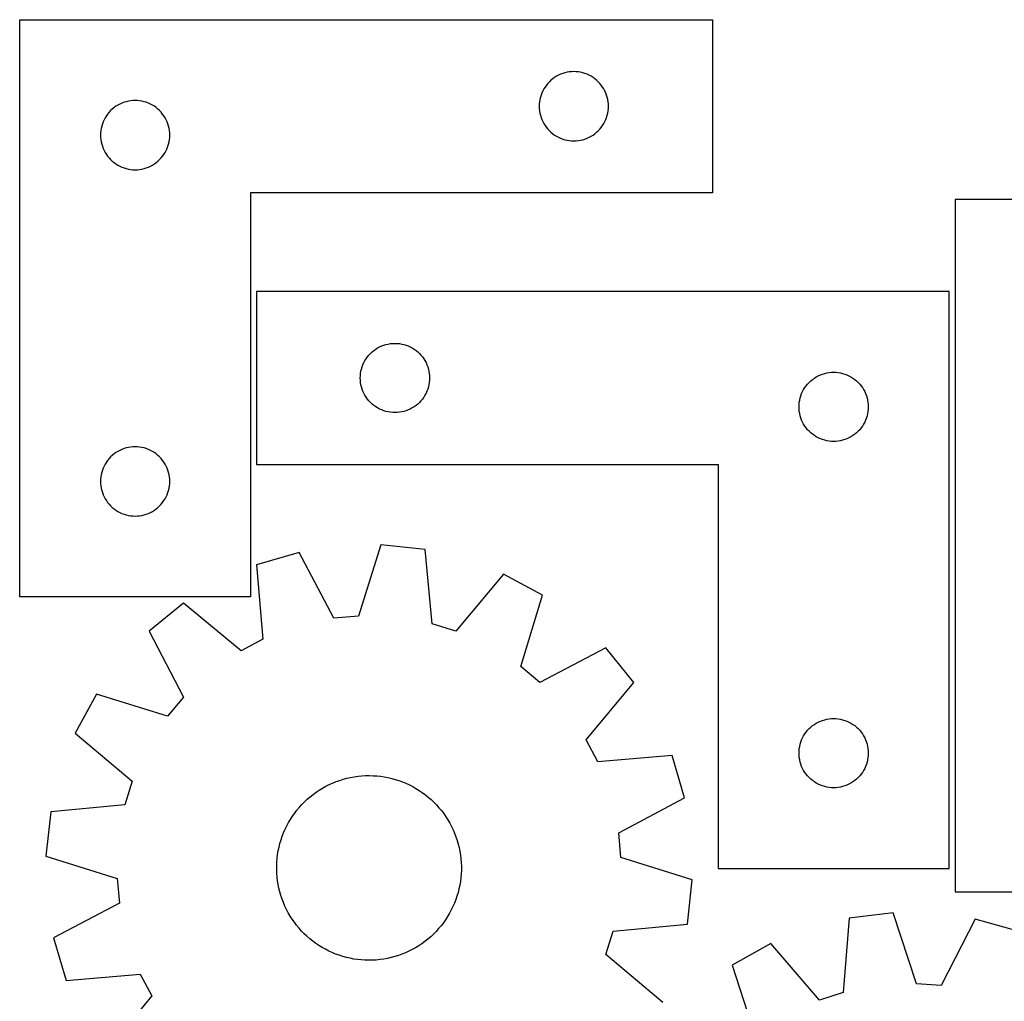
# Model space of a CAD drawing. Header units: millimetres. Extents: x 7 to 1243, y 7 to 1287.
# Tile 11 of 22: x 7 to 262, y 1032 to 1287. Entities that reach past the tile are written whole.
import ezdxf

# ---------------------------------------------------------------- set-up
doc = ezdxf.new("R2010")
doc.units = ezdxf.units.MM
doc.layers.add('CUT', color=7, linetype='CONTINUOUS', true_color=0x000000)

msp = doc.modelspace()

# ---------------------------------------------------------------- linework, layer by layer
at = {"layer": 'CUT'}
for p, q in [((6.532682, 1286.740022), (186.532682, 1286.740022)), ((6.532682, 1136.740022), (6.532682, 1286.740022)), ((186.532682, 1286.740022), (186.532682, 1241.740022)), ((145.53255, 1271.723248), (145.053829, 1271.380202)), ((146.032682, 1272.03425), (145.53255, 1271.723248)), ((146.552084, 1272.311876), (146.032682, 1272.03425)), ((147.088531, 1272.554937), (146.552084, 1272.311876)), ((147.639727, 1272.762393), (147.088531, 1272.554937)), ((148.203311, 1272.933354), (147.639727, 1272.762393)), ((148.776869, 1273.067089), (148.203311, 1272.933354)), ((149.357946, 1273.163025), (148.776869, 1273.067089)), ((149.944054, 1273.220752), (149.357946, 1273.163025)), ((150.532682, 1273.240022), (149.944054, 1273.220752)), ((151.12131, 1273.220752), (150.532682, 1273.240022)), ((151.707418, 1273.163025), (151.12131, 1273.220752)), ((152.288495, 1273.067089), (151.707418, 1273.163025)), ((152.862053, 1272.933354), (152.288495, 1273.067089)), ((153.425637, 1272.762393), (152.862053, 1272.933354)), ((153.976833, 1272.554937), (153.425637, 1272.762393)), ((154.51328, 1272.311876), (153.976833, 1272.554937)), ((155.032682, 1272.03425), (154.51328, 1272.311876)), ((155.532814, 1271.723248), (155.032682, 1272.03425)), ((156.011535, 1271.380202), (155.532814, 1271.723248)), ((143.049456, 1269.240154), (142.738453, 1268.740022)), ((143.392502, 1269.718874), (143.049456, 1269.240154)), ((143.766124, 1270.174134), (143.392502, 1269.718874)), ((144.168721, 1270.603983), (143.766124, 1270.174134)), ((144.59857, 1271.00658), (144.168721, 1270.603983)), ((145.053829, 1271.380202), (144.59857, 1271.00658)), ((156.466794, 1271.00658), (156.011535, 1271.380202)), ((156.896643, 1270.603983), (156.466794, 1271.00658)), ((157.29924, 1270.174134), (156.896643, 1270.603983)), ((157.672862, 1269.718874), (157.29924, 1270.174134)), ((158.015909, 1269.240154), (157.672862, 1269.718874)), ((158.326911, 1268.740022), (158.015909, 1269.240154)), ((141.83935, 1266.569393), (141.705615, 1265.995834)), ((142.010311, 1267.132977), (141.83935, 1266.569393)), ((142.217766, 1267.684172), (142.010311, 1267.132977)), ((142.460827, 1268.22062), (142.217766, 1267.684172)), ((142.738453, 1268.740022), (142.460827, 1268.22062)), ((158.604537, 1268.22062), (158.326911, 1268.740022)), ((158.847598, 1267.684172), (158.604537, 1268.22062)), ((159.055053, 1267.132977), (158.847598, 1267.684172)), ((159.226015, 1266.569393), (159.055053, 1267.132977)), ((159.35975, 1265.995834), (159.226015, 1266.569393)), ((31.53255, 1264.223248), (31.053829, 1263.880202)), ((32.032682, 1264.53425), (31.53255, 1264.223248)), ((32.552084, 1264.811876), (32.032682, 1264.53425)), ((33.088531, 1265.054937), (32.552084, 1264.811876)), ((33.639727, 1265.262393), (33.088531, 1265.054937)), ((34.203311, 1265.433354), (33.639727, 1265.262393)), ((34.776869, 1265.567089), (34.203311, 1265.433354)), ((35.357946, 1265.663025), (34.776869, 1265.567089)), ((35.944054, 1265.720752), (35.357946, 1265.663025)), ((36.532682, 1265.740022), (35.944054, 1265.720752)), ((37.12131, 1265.720752), (36.532682, 1265.740022)), ((37.707418, 1265.663025), (37.12131, 1265.720752)), ((38.288495, 1265.567089), (37.707418, 1265.663025)), ((38.862053, 1265.433354), (38.288495, 1265.567089)), ((39.425637, 1265.262393), (38.862053, 1265.433354)), ((39.976833, 1265.054937), (39.425637, 1265.262393)), ((40.51328, 1264.811876), (39.976833, 1265.054937)), ((41.032682, 1264.53425), (40.51328, 1264.811876)), ((41.532814, 1264.223248), (41.032682, 1264.53425)), ((42.011535, 1263.880202), (41.532814, 1264.223248)), ((141.551952, 1264.82865), (141.532682, 1264.240022)), ((141.532682, 1264.240022), (141.551952, 1263.651393)), ((141.609678, 1265.414757), (141.551952, 1264.82865)), ((141.705615, 1265.995834), (141.609678, 1265.414757)), ((159.455686, 1265.414757), (159.35975, 1265.995834)), ((159.513412, 1264.82865), (159.455686, 1265.414757)), ((159.532682, 1264.240022), (159.513412, 1264.82865)), ((159.513412, 1263.651393), (159.532682, 1264.240022)), ((29.049456, 1261.740154), (28.738453, 1261.240022)), ((29.392502, 1262.218874), (29.049456, 1261.740154)), ((29.766124, 1262.674134), (29.392502, 1262.218874)), ((30.168721, 1263.103983), (29.766124, 1262.674134)), ((30.59857, 1263.50658), (30.168721, 1263.103983)), ((31.053829, 1263.880202), (30.59857, 1263.50658)), ((42.466794, 1263.50658), (42.011535, 1263.880202)), ((42.896643, 1263.103983), (42.466794, 1263.50658)), ((43.29924, 1262.674134), (42.896643, 1263.103983)), ((43.672862, 1262.218874), (43.29924, 1262.674134)), ((44.015909, 1261.740154), (43.672862, 1262.218874)), ((44.326911, 1261.240022), (44.015909, 1261.740154)), ((141.551952, 1263.651393), (141.609678, 1263.065286)), ((141.609678, 1263.065286), (141.705615, 1262.484209)), ((141.705615, 1262.484209), (141.83935, 1261.91065)), ((141.83935, 1261.91065), (142.010311, 1261.347066)), ((159.055053, 1261.347066), (159.226015, 1261.91065)), ((159.226015, 1261.91065), (159.35975, 1262.484209)), ((159.35975, 1262.484209), (159.455686, 1263.065286)), ((159.455686, 1263.065286), (159.513412, 1263.651393)), ((27.83935, 1259.069393), (27.705615, 1258.495834)), ((28.010311, 1259.632977), (27.83935, 1259.069393)), ((28.217766, 1260.184172), (28.010311, 1259.632977)), ((28.460827, 1260.72062), (28.217766, 1260.184172)), ((28.738453, 1261.240022), (28.460827, 1260.72062)), ((44.604537, 1260.72062), (44.326911, 1261.240022)), ((44.847598, 1260.184172), (44.604537, 1260.72062)), ((45.055053, 1259.632977), (44.847598, 1260.184172)), ((45.226015, 1259.069393), (45.055053, 1259.632977)), ((45.35975, 1258.495834), (45.226015, 1259.069393)), ((142.010311, 1261.347066), (142.217766, 1260.795871)), ((142.217766, 1260.795871), (142.460827, 1260.259423)), ((142.460827, 1260.259423), (142.738453, 1259.740022)), ((142.738453, 1259.740022), (143.049456, 1259.239889)), ((143.049456, 1259.239889), (143.392502, 1258.761169)), ((157.672862, 1258.761169), (158.015909, 1259.239889)), ((158.015909, 1259.239889), (158.326911, 1259.740022)), ((158.326911, 1259.740022), (158.604537, 1260.259423)), ((158.604537, 1260.259423), (158.847598, 1260.795871)), ((158.847598, 1260.795871), (159.055053, 1261.347066)), ((27.551952, 1257.32865), (27.532682, 1256.740022)), ((27.532682, 1256.740022), (27.551952, 1256.151393)), ((27.609678, 1257.914757), (27.551952, 1257.32865)), ((27.705615, 1258.495834), (27.609678, 1257.914757)), ((45.455686, 1257.914757), (45.35975, 1258.495834)), ((45.513412, 1257.32865), (45.455686, 1257.914757)), ((45.532682, 1256.740022), (45.513412, 1257.32865)), ((45.513412, 1256.151393), (45.532682, 1256.740022)), ((143.392502, 1258.761169), (143.766124, 1258.305909)), ((143.766124, 1258.305909), (144.168721, 1257.876061)), ((144.168721, 1257.876061), (144.59857, 1257.473463)), ((144.59857, 1257.473463), (145.053829, 1257.099842)), ((145.053829, 1257.099842), (145.53255, 1256.756795)), ((145.53255, 1256.756795), (146.032682, 1256.445793)), ((146.032682, 1256.445793), (146.552084, 1256.168167)), ((154.51328, 1256.168167), (155.032682, 1256.445793)), ((155.032682, 1256.445793), (155.532814, 1256.756795)), ((155.532814, 1256.756795), (156.011535, 1257.099842)), ((156.011535, 1257.099842), (156.466794, 1257.473463)), ((156.466794, 1257.473463), (156.896643, 1257.876061)), ((156.896643, 1257.876061), (157.29924, 1258.305909)), ((157.29924, 1258.305909), (157.672862, 1258.761169)), ((27.551952, 1256.151393), (27.609678, 1255.565286)), ((27.609678, 1255.565286), (27.705615, 1254.984209)), ((27.705615, 1254.984209), (27.83935, 1254.41065)), ((27.83935, 1254.41065), (28.010311, 1253.847066)), ((28.010311, 1253.847066), (28.217766, 1253.295871)), ((44.847598, 1253.295871), (45.055053, 1253.847066)), ((45.055053, 1253.847066), (45.226015, 1254.41065)), ((45.226015, 1254.41065), (45.35975, 1254.984209)), ((45.35975, 1254.984209), (45.455686, 1255.565286)), ((45.455686, 1255.565286), (45.513412, 1256.151393)), ((146.552084, 1256.168167), (147.088531, 1255.925106)), ((147.088531, 1255.925106), (147.639727, 1255.71765)), ((147.639727, 1255.71765), (148.203311, 1255.546689)), ((148.203311, 1255.546689), (148.776869, 1255.412954)), ((148.776869, 1255.412954), (149.357946, 1255.317018)), ((149.357946, 1255.317018), (149.944054, 1255.259291)), ((149.944054, 1255.259291), (150.532682, 1255.240022)), ((150.532682, 1255.240022), (151.12131, 1255.259291)), ((151.12131, 1255.259291), (151.707418, 1255.317018)), ((151.707418, 1255.317018), (152.288495, 1255.412954)), ((152.288495, 1255.412954), (152.862053, 1255.546689)), ((152.862053, 1255.546689), (153.425637, 1255.71765)), ((153.425637, 1255.71765), (153.976833, 1255.925106)), ((153.976833, 1255.925106), (154.51328, 1256.168167)), ((28.217766, 1253.295871), (28.460827, 1252.759423)), ((28.460827, 1252.759423), (28.738453, 1252.240022)), ((28.738453, 1252.240022), (29.049456, 1251.739889)), ((29.049456, 1251.739889), (29.392502, 1251.261169)), ((29.392502, 1251.261169), (29.766124, 1250.805909)), ((43.29924, 1250.805909), (43.672862, 1251.261169)), ((43.672862, 1251.261169), (44.015909, 1251.739889)), ((44.015909, 1251.739889), (44.326911, 1252.240022)), ((44.326911, 1252.240022), (44.604537, 1252.759423)), ((44.604537, 1252.759423), (44.847598, 1253.295871)), ((29.766124, 1250.805909), (30.168721, 1250.376061)), ((30.168721, 1250.376061), (30.59857, 1249.973463)), ((30.59857, 1249.973463), (31.053829, 1249.599842)), ((31.053829, 1249.599842), (31.53255, 1249.256795)), ((31.53255, 1249.256795), (32.032682, 1248.945793)), ((32.032682, 1248.945793), (32.552084, 1248.668167)), ((32.552084, 1248.668167), (33.088531, 1248.425106)), ((39.976833, 1248.425106), (40.51328, 1248.668167)), ((40.51328, 1248.668167), (41.032682, 1248.945793)), ((41.032682, 1248.945793), (41.532814, 1249.256795)), ((41.532814, 1249.256795), (42.011535, 1249.599842)), ((42.011535, 1249.599842), (42.466794, 1249.973463)), ((42.466794, 1249.973463), (42.896643, 1250.376061)), ((42.896643, 1250.376061), (43.29924, 1250.805909)), ((33.088531, 1248.425106), (33.639727, 1248.21765)), ((33.639727, 1248.21765), (34.203311, 1248.046689)), ((34.203311, 1248.046689), (34.776869, 1247.912954)), ((34.776869, 1247.912954), (35.357946, 1247.817018)), ((35.357946, 1247.817018), (35.944054, 1247.759291)), ((35.944054, 1247.759291), (36.532682, 1247.740022)), ((36.532682, 1247.740022), (37.12131, 1247.759291)), ((37.12131, 1247.759291), (37.707418, 1247.817018)), ((37.707418, 1247.817018), (38.288495, 1247.912954)), ((38.288495, 1247.912954), (38.862053, 1248.046689)), ((38.862053, 1248.046689), (39.425637, 1248.21765)), ((39.425637, 1248.21765), (39.976833, 1248.425106)), ((186.532682, 1241.740022), (66.532682, 1241.740022)), ((66.532682, 1241.740022), (66.532682, 1136.740022)), ((249.600121, 1240.051297), (249.600121, 1060.051297)), ((399.600121, 1240.051297), (249.600121, 1240.051297)), ((248.051113, 1216.124547), (68.051113, 1216.124547)), ((68.051113, 1216.124547), (68.051113, 1171.124547)), ((248.051113, 1066.124547), (248.051113, 1216.124547)), ((102.876377, 1202.54755), (103.462485, 1202.605277)), ((103.462485, 1202.605277), (104.051113, 1202.624547)), ((104.051113, 1202.624547), (104.639741, 1202.605277)), ((104.639741, 1202.605277), (105.225849, 1202.54755)), ((97.687152, 1199.988508), (98.117001, 1200.391105)), ((98.117001, 1200.391105), (98.57226, 1200.764727)), ((98.57226, 1200.764727), (99.050981, 1201.107773)), ((99.050981, 1201.107773), (99.551113, 1201.418775)), ((99.551113, 1201.418775), (100.070515, 1201.696401)), ((100.070515, 1201.696401), (100.606962, 1201.939462)), ((100.606962, 1201.939462), (101.158158, 1202.146918)), ((101.158158, 1202.146918), (101.721742, 1202.317879)), ((101.721742, 1202.317879), (102.2953, 1202.451614)), ((102.2953, 1202.451614), (102.876377, 1202.54755)), ((105.225849, 1202.54755), (105.806926, 1202.451614)), ((105.806926, 1202.451614), (106.380484, 1202.317879)), ((106.380484, 1202.317879), (106.944068, 1202.146918)), ((106.944068, 1202.146918), (107.495264, 1201.939462)), ((107.495264, 1201.939462), (108.031711, 1201.696401)), ((108.031711, 1201.696401), (108.551113, 1201.418775)), ((108.551113, 1201.418775), (109.051245, 1201.107773)), ((109.051245, 1201.107773), (109.529966, 1200.764727)), ((109.529966, 1200.764727), (109.985225, 1200.391105)), ((109.985225, 1200.391105), (110.415074, 1199.988508)), ((95.736197, 1197.068698), (95.979258, 1197.605145)), ((95.979258, 1197.605145), (96.256884, 1198.124547)), ((96.256884, 1198.124547), (96.567886, 1198.624679)), ((96.567886, 1198.624679), (96.910933, 1199.103399)), ((96.910933, 1199.103399), (97.284555, 1199.558659)), ((97.284555, 1199.558659), (97.687152, 1199.988508)), ((110.415074, 1199.988508), (110.817671, 1199.558659)), ((110.817671, 1199.558659), (111.191293, 1199.103399)), ((111.191293, 1199.103399), (111.534339, 1198.624679)), ((111.534339, 1198.624679), (111.845342, 1198.124547)), ((111.845342, 1198.124547), (112.122968, 1197.605145)), ((112.122968, 1197.605145), (112.366029, 1197.068698)), ((95.128109, 1194.799282), (95.224045, 1195.38036)), ((95.224045, 1195.38036), (95.35778, 1195.953918)), ((95.35778, 1195.953918), (95.528742, 1196.517502)), ((95.528742, 1196.517502), (95.736197, 1197.068698)), ((112.366029, 1197.068698), (112.573484, 1196.517502)), ((112.573484, 1196.517502), (112.744445, 1195.953918)), ((112.744445, 1195.953918), (112.87818, 1195.38036)), ((112.87818, 1195.38036), (112.974117, 1194.799282)), ((215.721742, 1194.817879), (216.2953, 1194.951614)), ((216.2953, 1194.951614), (216.876377, 1195.04755)), ((216.876377, 1195.04755), (217.462485, 1195.105277)), ((217.462485, 1195.105277), (218.051113, 1195.124547)), ((218.051113, 1195.124547), (218.639741, 1195.105277)), ((218.639741, 1195.105277), (219.225849, 1195.04755)), ((219.225849, 1195.04755), (219.806926, 1194.951614)), ((219.806926, 1194.951614), (220.380484, 1194.817879)), ((95.051113, 1193.624547), (95.070383, 1194.213175)), ((95.070383, 1193.035918), (95.051113, 1193.624547)), ((95.070383, 1194.213175), (95.128109, 1194.799282)), ((95.128109, 1192.449811), (95.070383, 1193.035918)), ((95.224045, 1191.868734), (95.128109, 1192.449811)), ((112.974117, 1192.449811), (112.87818, 1191.868734)), ((112.974117, 1194.799282), (113.031843, 1194.213175)), ((113.031843, 1193.035918), (112.974117, 1192.449811)), ((113.031843, 1194.213175), (113.051113, 1193.624547)), ((113.051113, 1193.624547), (113.031843, 1193.035918)), ((211.284555, 1192.058659), (211.687152, 1192.488508)), ((211.687152, 1192.488508), (212.117001, 1192.891105)), ((212.117001, 1192.891105), (212.57226, 1193.264727)), ((212.57226, 1193.264727), (213.050981, 1193.607773)), ((213.050981, 1193.607773), (213.551113, 1193.918775)), ((213.551113, 1193.918775), (214.070515, 1194.196401)), ((214.070515, 1194.196401), (214.606962, 1194.439462)), ((214.606962, 1194.439462), (215.158158, 1194.646918)), ((215.158158, 1194.646918), (215.721742, 1194.817879)), ((220.380484, 1194.817879), (220.944068, 1194.646918)), ((220.944068, 1194.646918), (221.495264, 1194.439462)), ((221.495264, 1194.439462), (222.031711, 1194.196401)), ((222.031711, 1194.196401), (222.551113, 1193.918775)), ((222.551113, 1193.918775), (223.051245, 1193.607773)), ((223.051245, 1193.607773), (223.529966, 1193.264727)), ((223.529966, 1193.264727), (223.985225, 1192.891105)), ((223.985225, 1192.891105), (224.415074, 1192.488508)), ((224.415074, 1192.488508), (224.817671, 1192.058659)), ((95.35778, 1191.295175), (95.224045, 1191.868734)), ((95.528742, 1190.731591), (95.35778, 1191.295175)), ((95.736197, 1190.180396), (95.528742, 1190.731591)), ((95.979258, 1189.643948), (95.736197, 1190.180396)), ((112.366029, 1190.180396), (112.122968, 1189.643948)), ((112.573484, 1190.731591), (112.366029, 1190.180396)), ((112.744445, 1191.295175), (112.573484, 1190.731591)), ((112.87818, 1191.868734), (112.744445, 1191.295175)), ((209.736197, 1189.568698), (209.979258, 1190.105145)), ((209.979258, 1190.105145), (210.256884, 1190.624547)), ((210.256884, 1190.624547), (210.567886, 1191.124679)), ((210.567886, 1191.124679), (210.910933, 1191.603399)), ((210.910933, 1191.603399), (211.284555, 1192.058659)), ((224.817671, 1192.058659), (225.191293, 1191.603399)), ((225.191293, 1191.603399), (225.534339, 1191.124679)), ((225.534339, 1191.124679), (225.845342, 1190.624547)), ((225.845342, 1190.624547), (226.122968, 1190.105145)), ((226.122968, 1190.105145), (226.366029, 1189.568698)), ((96.256884, 1189.124547), (95.979258, 1189.643948)), ((96.567886, 1188.624415), (96.256884, 1189.124547)), ((96.910933, 1188.145694), (96.567886, 1188.624415)), ((97.284555, 1187.690434), (96.910933, 1188.145694)), ((97.687152, 1187.260586), (97.284555, 1187.690434)), ((98.117001, 1186.857988), (97.687152, 1187.260586)), ((110.415074, 1187.260586), (109.985225, 1186.857988)), ((110.817671, 1187.690434), (110.415074, 1187.260586)), ((111.191293, 1188.145694), (110.817671, 1187.690434)), ((111.534339, 1188.624415), (111.191293, 1188.145694)), ((111.845342, 1189.124547), (111.534339, 1188.624415)), ((112.122968, 1189.643948), (111.845342, 1189.124547)), ((209.070383, 1186.713175), (209.128109, 1187.299282)), ((209.128109, 1187.299282), (209.224045, 1187.88036)), ((209.224045, 1187.88036), (209.35778, 1188.453918)), ((209.35778, 1188.453918), (209.528742, 1189.017502)), ((209.528742, 1189.017502), (209.736197, 1189.568698)), ((226.366029, 1189.568698), (226.573484, 1189.017502)), ((226.573484, 1189.017502), (226.744445, 1188.453918)), ((226.744445, 1188.453918), (226.87818, 1187.88036)), ((226.87818, 1187.88036), (226.974117, 1187.299282)), ((226.974117, 1187.299282), (227.031843, 1186.713175)), ((98.57226, 1186.484367), (98.117001, 1186.857988)), ((99.050981, 1186.14132), (98.57226, 1186.484367)), ((99.551113, 1185.830318), (99.050981, 1186.14132)), ((100.070515, 1185.552692), (99.551113, 1185.830318)), ((100.606962, 1185.309631), (100.070515, 1185.552692)), ((101.158158, 1185.102175), (100.606962, 1185.309631)), ((101.721742, 1184.931214), (101.158158, 1185.102175)), ((102.2953, 1184.797479), (101.721742, 1184.931214)), ((102.876377, 1184.701543), (102.2953, 1184.797479)), ((103.462485, 1184.643816), (102.876377, 1184.701543)), ((105.225849, 1184.701543), (104.639741, 1184.643816)), ((105.806926, 1184.797479), (105.225849, 1184.701543)), ((106.380484, 1184.931214), (105.806926, 1184.797479)), ((106.944068, 1185.102175), (106.380484, 1184.931214)), ((107.495264, 1185.309631), (106.944068, 1185.102175)), ((108.031711, 1185.552692), (107.495264, 1185.309631)), ((108.551113, 1185.830318), (108.031711, 1185.552692)), ((109.051245, 1186.14132), (108.551113, 1185.830318)), ((109.529966, 1186.484367), (109.051245, 1186.14132)), ((109.985225, 1186.857988), (109.529966, 1186.484367)), ((209.051113, 1186.124547), (209.070383, 1186.713175)), ((209.070383, 1185.535918), (209.051113, 1186.124547)), ((209.128109, 1184.949811), (209.070383, 1185.535918)), ((209.224045, 1184.368734), (209.128109, 1184.949811)), ((226.974117, 1184.949811), (226.87818, 1184.368734)), ((227.031843, 1185.535918), (226.974117, 1184.949811)), ((227.031843, 1186.713175), (227.051113, 1186.124547)), ((227.051113, 1186.124547), (227.031843, 1185.535918)), ((104.051113, 1184.624547), (103.462485, 1184.643816)), ((104.639741, 1184.643816), (104.051113, 1184.624547)), ((209.35778, 1183.795175), (209.224045, 1184.368734)), ((209.528742, 1183.231591), (209.35778, 1183.795175)), ((209.736197, 1182.680396), (209.528742, 1183.231591)), ((209.979258, 1182.143948), (209.736197, 1182.680396)), ((210.256884, 1181.624547), (209.979258, 1182.143948)), ((226.122968, 1182.143948), (225.845342, 1181.624547)), ((226.366029, 1182.680396), (226.122968, 1182.143948)), ((226.573484, 1183.231591), (226.366029, 1182.680396)), ((226.744445, 1183.795175), (226.573484, 1183.231591)), ((226.87818, 1184.368734), (226.744445, 1183.795175)), ((210.567886, 1181.124415), (210.256884, 1181.624547)), ((210.910933, 1180.645694), (210.567886, 1181.124415)), ((211.284555, 1180.190434), (210.910933, 1180.645694)), ((211.687152, 1179.760586), (211.284555, 1180.190434)), ((212.117001, 1179.357988), (211.687152, 1179.760586)), ((224.415074, 1179.760586), (223.985225, 1179.357988)), ((224.817671, 1180.190434), (224.415074, 1179.760586)), ((225.191293, 1180.645694), (224.817671, 1180.190434)), ((225.534339, 1181.124415), (225.191293, 1180.645694)), ((225.845342, 1181.624547), (225.534339, 1181.124415)), ((212.57226, 1178.984367), (212.117001, 1179.357988)), ((213.050981, 1178.64132), (212.57226, 1178.984367)), ((213.551113, 1178.330318), (213.050981, 1178.64132)), ((214.070515, 1178.052692), (213.551113, 1178.330318)), ((214.606962, 1177.809631), (214.070515, 1178.052692)), ((215.158158, 1177.602175), (214.606962, 1177.809631)), ((215.721742, 1177.431214), (215.158158, 1177.602175)), ((216.2953, 1177.297479), (215.721742, 1177.431214)), ((216.876377, 1177.201543), (216.2953, 1177.297479)), ((217.462485, 1177.143816), (216.876377, 1177.201543)), ((218.051113, 1177.124547), (217.462485, 1177.143816)), ((218.639741, 1177.143816), (218.051113, 1177.124547)), ((219.225849, 1177.201543), (218.639741, 1177.143816)), ((219.806926, 1177.297479), (219.225849, 1177.201543)), ((220.380484, 1177.431214), (219.806926, 1177.297479)), ((220.944068, 1177.602175), (220.380484, 1177.431214)), ((221.495264, 1177.809631), (220.944068, 1177.602175)), ((222.031711, 1178.052692), (221.495264, 1177.809631)), ((222.551113, 1178.330318), (222.031711, 1178.052692)), ((223.051245, 1178.64132), (222.551113, 1178.330318)), ((223.529966, 1178.984367), (223.051245, 1178.64132)), ((223.985225, 1179.357988), (223.529966, 1178.984367)), ((32.032682, 1174.53425), (31.53255, 1174.223248)), ((32.552084, 1174.811876), (32.032682, 1174.53425)), ((33.088531, 1175.054937), (32.552084, 1174.811876)), ((33.639727, 1175.262393), (33.088531, 1175.054937)), ((34.203311, 1175.433354), (33.639727, 1175.262393)), ((34.776869, 1175.567089), (34.203311, 1175.433354)), ((35.357946, 1175.663025), (34.776869, 1175.567089)), ((35.944054, 1175.720752), (35.357946, 1175.663025)), ((36.532682, 1175.740022), (35.944054, 1175.720752)), ((37.12131, 1175.720752), (36.532682, 1175.740022)), ((37.707418, 1175.663025), (37.12131, 1175.720752)), ((38.288495, 1175.567089), (37.707418, 1175.663025)), ((38.862053, 1175.433354), (38.288495, 1175.567089)), ((39.425637, 1175.262393), (38.862053, 1175.433354)), ((39.976833, 1175.054937), (39.425637, 1175.262393)), ((40.51328, 1174.811876), (39.976833, 1175.054937)), ((41.032682, 1174.53425), (40.51328, 1174.811876)), ((41.532814, 1174.223248), (41.032682, 1174.53425)), ((29.392502, 1172.218874), (29.049456, 1171.740154)), ((29.766124, 1172.674134), (29.392502, 1172.218874)), ((30.168721, 1173.103983), (29.766124, 1172.674134)), ((30.59857, 1173.50658), (30.168721, 1173.103983)), ((31.053829, 1173.880202), (30.59857, 1173.50658)), ((31.53255, 1174.223248), (31.053829, 1173.880202)), ((42.011535, 1173.880202), (41.532814, 1174.223248)), ((42.466794, 1173.50658), (42.011535, 1173.880202)), ((42.896643, 1173.103983), (42.466794, 1173.50658)), ((43.29924, 1172.674134), (42.896643, 1173.103983)), ((43.672862, 1172.218874), (43.29924, 1172.674134)), ((44.015909, 1171.740154), (43.672862, 1172.218874)), ((28.010311, 1169.632977), (27.83935, 1169.069393)), ((28.217766, 1170.184172), (28.010311, 1169.632977)), ((28.460827, 1170.72062), (28.217766, 1170.184172)), ((28.738453, 1171.240022), (28.460827, 1170.72062)), ((29.049456, 1171.740154), (28.738453, 1171.240022)), ((44.326911, 1171.240022), (44.015909, 1171.740154)), ((44.604537, 1170.72062), (44.326911, 1171.240022)), ((44.847598, 1170.184172), (44.604537, 1170.72062)), ((45.055053, 1169.632977), (44.847598, 1170.184172)), ((45.226015, 1169.069393), (45.055053, 1169.632977)), ((68.051113, 1171.124547), (188.051113, 1171.124547)), ((188.051113, 1171.124547), (188.051113, 1066.124547)), ((27.551952, 1167.32865), (27.532682, 1166.740022)), ((27.609678, 1167.914757), (27.551952, 1167.32865)), ((27.705615, 1168.495834), (27.609678, 1167.914757)), ((27.83935, 1169.069393), (27.705615, 1168.495834)), ((45.35975, 1168.495834), (45.226015, 1169.069393)), ((45.455686, 1167.914757), (45.35975, 1168.495834)), ((45.513412, 1167.32865), (45.455686, 1167.914757)), ((45.532682, 1166.740022), (45.513412, 1167.32865)), ((27.532682, 1166.740022), (27.551952, 1166.151393)), ((27.551952, 1166.151393), (27.609678, 1165.565286)), ((27.609678, 1165.565286), (27.705615, 1164.984209)), ((27.705615, 1164.984209), (27.83935, 1164.41065)), ((27.83935, 1164.41065), (28.010311, 1163.847066)), ((45.055053, 1163.847066), (45.226015, 1164.41065)), ((45.226015, 1164.41065), (45.35975, 1164.984209)), ((45.35975, 1164.984209), (45.455686, 1165.565286)), ((45.455686, 1165.565286), (45.513412, 1166.151393)), ((45.513412, 1166.151393), (45.532682, 1166.740022)), ((28.010311, 1163.847066), (28.217766, 1163.295871)), ((28.217766, 1163.295871), (28.460827, 1162.759423)), ((28.460827, 1162.759423), (28.738453, 1162.240022)), ((28.738453, 1162.240022), (29.049456, 1161.739889)), ((29.049456, 1161.739889), (29.392502, 1161.261169)), ((43.672862, 1161.261169), (44.015909, 1161.739889)), ((44.015909, 1161.739889), (44.326911, 1162.240022)), ((44.326911, 1162.240022), (44.604537, 1162.759423)), ((44.604537, 1162.759423), (44.847598, 1163.295871)), ((44.847598, 1163.295871), (45.055053, 1163.847066)), ((29.392502, 1161.261169), (29.766124, 1160.805909)), ((29.766124, 1160.805909), (30.168721, 1160.376061)), ((30.168721, 1160.376061), (30.59857, 1159.973463)), ((30.59857, 1159.973463), (31.053829, 1159.599842)), ((31.053829, 1159.599842), (31.53255, 1159.256795)), ((31.53255, 1159.256795), (32.032682, 1158.945793)), ((41.032682, 1158.945793), (41.532814, 1159.256795)), ((41.532814, 1159.256795), (42.011535, 1159.599842)), ((42.011535, 1159.599842), (42.466794, 1159.973463)), ((42.466794, 1159.973463), (42.896643, 1160.376061)), ((42.896643, 1160.376061), (43.29924, 1160.805909)), ((43.29924, 1160.805909), (43.672862, 1161.261169)), ((32.032682, 1158.945793), (32.552084, 1158.668167)), ((32.552084, 1158.668167), (33.088531, 1158.425106)), ((33.088531, 1158.425106), (33.639727, 1158.21765)), ((33.639727, 1158.21765), (34.203311, 1158.046689)), ((34.203311, 1158.046689), (34.776869, 1157.912954)), ((34.776869, 1157.912954), (35.357946, 1157.817018)), ((35.357946, 1157.817018), (35.944054, 1157.759291)), ((35.944054, 1157.759291), (36.532682, 1157.740022)), ((36.532682, 1157.740022), (37.12131, 1157.759291)), ((37.12131, 1157.759291), (37.707418, 1157.817018)), ((37.707418, 1157.817018), (38.288495, 1157.912954)), ((38.288495, 1157.912954), (38.862053, 1158.046689)), ((38.862053, 1158.046689), (39.425637, 1158.21765)), ((39.425637, 1158.21765), (39.976833, 1158.425106)), ((39.976833, 1158.425106), (40.51328, 1158.668167)), ((40.51328, 1158.668167), (41.032682, 1158.945793)), ((100.41195, 1150.230858), (94.584857, 1131.75148)), ((111.883879, 1149.014173), (100.41195, 1150.230858)), ((113.705185, 1129.723624), (111.883879, 1149.014173)), ((79.11661, 1148.294337), (68.052325, 1145.02829)), ((88.181451, 1131.169178), (79.11661, 1148.294337)), ((68.052325, 1145.02829), (69.740545, 1125.725639)), ((132.299282, 1142.653911), (119.843998, 1127.811124)), ((142.432357, 1137.139724), (132.299282, 1142.653911)), ((66.532682, 1136.740022), (6.532682, 1136.740022)), ((136.73285, 1118.620598), (142.432357, 1137.139724)), ((49.119071, 1135.089804), (40.146866, 1127.838252)), ((64.047407, 1122.737185), (49.119071, 1135.089804)), ((94.584857, 1131.75148), (88.181451, 1131.169178)), ((119.843998, 1127.811124), (113.705185, 1129.723624)), ((40.146866, 1127.838252), (49.093383, 1110.650982)), ((69.740545, 1125.725639), (64.047407, 1122.737185)), ((158.859763, 1123.450972), (141.672493, 1114.504456)), ((166.111315, 1114.478767), (158.859763, 1123.450972)), ((141.672493, 1114.504456), (136.73285, 1118.620598)), ((153.758695, 1099.550432), (166.111315, 1114.478767)), ((26.458114, 1111.410846), (20.943927, 1101.277771)), ((44.977241, 1105.71134), (26.458114, 1111.410846)), ((49.093383, 1110.650982), (44.977241, 1105.71134)), ((211.687152, 1102.488508), (212.117001, 1102.891105)), ((212.117001, 1102.891105), (212.57226, 1103.264727)), ((212.57226, 1103.264727), (213.050981, 1103.607773)), ((213.050981, 1103.607773), (213.551113, 1103.918775)), ((213.551113, 1103.918775), (214.070515, 1104.196401)), ((214.070515, 1104.196401), (214.606962, 1104.439462)), ((214.606962, 1104.439462), (215.158158, 1104.646918)), ((215.158158, 1104.646918), (215.721742, 1104.817879)), ((215.721742, 1104.817879), (216.2953, 1104.951614)), ((216.2953, 1104.951614), (216.876377, 1105.04755)), ((216.876377, 1105.04755), (217.462485, 1105.105277)), ((217.462485, 1105.105277), (218.051113, 1105.124547)), ((218.051113, 1105.124547), (218.639741, 1105.105277)), ((218.639741, 1105.105277), (219.225849, 1105.04755)), ((219.225849, 1105.04755), (219.806926, 1104.951614)), ((219.806926, 1104.951614), (220.380484, 1104.817879)), ((220.380484, 1104.817879), (220.944068, 1104.646918)), ((220.944068, 1104.646918), (221.495264, 1104.439462)), ((221.495264, 1104.439462), (222.031711, 1104.196401)), ((222.031711, 1104.196401), (222.551113, 1103.918775)), ((222.551113, 1103.918775), (223.051245, 1103.607773)), ((223.051245, 1103.607773), (223.529966, 1103.264727)), ((223.529966, 1103.264727), (223.985225, 1102.891105)), ((223.985225, 1102.891105), (224.415074, 1102.488508)), ((20.943927, 1101.277771), (35.786714, 1088.822487)), ((209.979258, 1100.105145), (210.256884, 1100.624547)), ((210.256884, 1100.624547), (210.567886, 1101.124679)), ((210.567886, 1101.124679), (210.910933, 1101.603399)), ((210.910933, 1101.603399), (211.284555, 1102.058659)), ((211.284555, 1102.058659), (211.687152, 1102.488508)), ((224.415074, 1102.488508), (224.817671, 1102.058659)), ((224.817671, 1102.058659), (225.191293, 1101.603399)), ((225.191293, 1101.603399), (225.534339, 1101.124679)), ((225.534339, 1101.124679), (225.845342, 1100.624547)), ((225.845342, 1100.624547), (226.122968, 1100.105145)), ((156.74715, 1093.857294), (153.758695, 1099.550432)), ((209.128109, 1097.299282), (209.224045, 1097.88036)), ((209.224045, 1097.88036), (209.35778, 1098.453918)), ((209.35778, 1098.453918), (209.528742, 1099.017502)), ((209.528742, 1099.017502), (209.736197, 1099.568698)), ((209.736197, 1099.568698), (209.979258, 1100.105145)), ((226.122968, 1100.105145), (226.366029, 1099.568698)), ((226.366029, 1099.568698), (226.573484, 1099.017502)), ((226.573484, 1099.017502), (226.744445, 1098.453918)), ((226.744445, 1098.453918), (226.87818, 1097.88036)), ((226.87818, 1097.88036), (226.974117, 1097.299282)), ((176.049801, 1095.545513), (156.74715, 1093.857294)), ((179.315848, 1084.481228), (176.049801, 1095.545513)), ((209.051113, 1096.124547), (209.070383, 1096.713175)), ((209.070383, 1095.535918), (209.051113, 1096.124547)), ((209.070383, 1096.713175), (209.128109, 1097.299282)), ((209.128109, 1094.949811), (209.070383, 1095.535918)), ((226.974117, 1097.299282), (227.031843, 1096.713175)), ((227.031843, 1095.535918), (226.974117, 1094.949811)), ((227.031843, 1096.713175), (227.051113, 1096.124547)), ((227.051113, 1096.124547), (227.031843, 1095.535918)), ((209.224045, 1094.368734), (209.128109, 1094.949811)), ((209.35778, 1093.795175), (209.224045, 1094.368734)), ((209.528742, 1093.231591), (209.35778, 1093.795175)), ((209.736197, 1092.680396), (209.528742, 1093.231591)), ((209.979258, 1092.143948), (209.736197, 1092.680396)), ((226.366029, 1092.680396), (226.122968, 1092.143948)), ((226.573484, 1093.231591), (226.366029, 1092.680396)), ((226.744445, 1093.795175), (226.573484, 1093.231591)), ((226.87818, 1094.368734), (226.744445, 1093.795175)), ((226.974117, 1094.949811), (226.87818, 1094.368734)), ((93.481908, 1089.980952), (94.451489, 1090.117364)), ((94.451489, 1090.117364), (95.425827, 1090.214115)), ((95.425827, 1090.214115), (96.4033, 1090.271043)), ((96.4033, 1090.271043), (97.382282, 1090.288054)), ((97.382282, 1090.288054), (98.361144, 1090.26512)), ((98.361144, 1090.26512), (99.338255, 1090.202278)), ((99.338255, 1090.202278), (100.311989, 1090.099634)), ((100.311989, 1090.099634), (101.280727, 1089.957358)), ((210.256884, 1091.624547), (209.979258, 1092.143948)), ((210.567886, 1091.124415), (210.256884, 1091.624547)), ((210.910933, 1090.645694), (210.567886, 1091.124415)), ((211.284555, 1090.190434), (210.910933, 1090.645694)), ((211.687152, 1089.760586), (211.284555, 1090.190434)), ((224.817671, 1090.190434), (224.415074, 1089.760586)), ((225.191293, 1090.645694), (224.817671, 1090.190434)), ((225.534339, 1091.124415), (225.191293, 1090.645694)), ((225.845342, 1091.624547), (225.534339, 1091.124415)), ((226.122968, 1092.143948), (225.845342, 1091.624547)), ((35.786714, 1088.822487), (33.874214, 1082.683674)), ((85.231306, 1087.02733), (86.087278, 1087.50273)), ((86.087278, 1087.50273), (86.96193, 1087.942821)), ((86.96193, 1087.942821), (87.853804, 1088.34687)), ((87.853804, 1088.34687), (88.761417, 1088.714204)), ((88.761417, 1088.714204), (89.683257, 1089.044213)), ((89.683257, 1089.044213), (90.617791, 1089.336346)), ((90.617791, 1089.336346), (91.563463, 1089.590118)), ((91.563463, 1089.590118), (92.518698, 1089.805106)), ((92.518698, 1089.805106), (93.481908, 1089.980952)), ((101.280727, 1089.957358), (102.242855, 1089.775687)), ((102.242855, 1089.775687), (103.196773, 1089.554923)), ((103.196773, 1089.554923), (104.140892, 1089.295434)), ((104.140892, 1089.295434), (105.073641, 1088.997652)), ((105.073641, 1088.997652), (105.993468, 1088.662072)), ((105.993468, 1088.662072), (106.898841, 1088.289252)), ((106.898841, 1088.289252), (107.788254, 1087.879814)), ((107.788254, 1087.879814), (108.660227, 1087.434439)), ((212.117001, 1089.357988), (211.687152, 1089.760586)), ((212.57226, 1088.984367), (212.117001, 1089.357988)), ((213.050981, 1088.64132), (212.57226, 1088.984367)), ((213.551113, 1088.330318), (213.050981, 1088.64132)), ((214.070515, 1088.052692), (213.551113, 1088.330318)), ((214.606962, 1087.809631), (214.070515, 1088.052692)), ((215.158158, 1087.602175), (214.606962, 1087.809631)), ((215.721742, 1087.431214), (215.158158, 1087.602175)), ((220.944068, 1087.602175), (220.380484, 1087.431214)), ((221.495264, 1087.809631), (220.944068, 1087.602175)), ((222.031711, 1088.052692), (221.495264, 1087.809631)), ((222.551113, 1088.330318), (222.031711, 1088.052692)), ((223.051245, 1088.64132), (222.551113, 1088.330318)), ((223.529966, 1088.984367), (223.051245, 1088.64132)), ((223.985225, 1089.357988), (223.529966, 1088.984367)), ((224.415074, 1089.760586), (223.985225, 1089.357988)), ((82.022178, 1084.789311), (82.789536, 1085.39747)), ((82.789536, 1085.39747), (83.581061, 1085.973823)), ((83.581061, 1085.973823), (84.395436, 1086.517411)), ((84.395436, 1086.517411), (85.231306, 1087.02733)), ((108.660227, 1087.434439), (109.513307, 1086.953869)), ((109.513307, 1086.953869), (110.346076, 1086.438902)), ((110.346076, 1086.438902), (111.157148, 1085.890396)), ((111.157148, 1085.890396), (111.945171, 1085.309264)), ((111.945171, 1085.309264), (112.708835, 1084.696473)), ((216.2953, 1087.297479), (215.721742, 1087.431214)), ((216.876377, 1087.201543), (216.2953, 1087.297479)), ((217.462485, 1087.143816), (216.876377, 1087.201543)), ((218.051113, 1087.124547), (217.462485, 1087.143816)), ((218.639741, 1087.143816), (218.051113, 1087.124547)), ((219.225849, 1087.201543), (218.639741, 1087.143816)), ((219.806926, 1087.297479), (219.225849, 1087.201543)), ((220.380484, 1087.431214), (219.806926, 1087.297479)), ((33.874214, 1082.683674), (14.583666, 1080.862368)), ((79.219316, 1082.059623), (79.877666, 1082.784378)), ((79.877666, 1082.784378), (80.56503, 1083.481677)), ((80.56503, 1083.481677), (81.280264, 1084.150359)), ((81.280264, 1084.150359), (82.022178, 1084.789311)), ((112.708835, 1084.696473), (113.446869, 1084.053044)), ((113.446869, 1084.053044), (114.158044, 1083.380047)), ((114.158044, 1083.380047), (114.841176, 1082.678602)), ((114.841176, 1082.678602), (115.495129, 1081.949876)), ((162.190688, 1075.416388), (179.315848, 1084.481228)), ((14.583666, 1080.862368), (13.366981, 1069.390439)), ((77.429053, 1079.732899), (77.99399, 1080.532613)), ((77.99399, 1080.532613), (78.591075, 1081.308618)), ((78.591075, 1081.308618), (79.219316, 1082.059623)), ((115.495129, 1081.949876), (116.118815, 1081.195084)), ((116.118815, 1081.195084), (116.711194, 1080.41548)), ((116.711194, 1080.41548), (117.271281, 1079.612363)), ((75.508769, 1076.324125), (75.936264, 1077.205001)), ((75.936264, 1077.205001), (76.399334, 1078.067707)), ((76.399334, 1078.067707), (76.897206, 1078.910808)), ((76.897206, 1078.910808), (77.429053, 1079.732899)), ((117.271281, 1079.612363), (117.798144, 1078.787068)), ((117.798144, 1078.787068), (118.290906, 1077.940971)), ((118.290906, 1077.940971), (118.748747, 1077.075479)), ((74.763286, 1074.513755), (75.117559, 1075.426545)), ((75.117559, 1075.426545), (75.508769, 1076.324125)), ((118.748747, 1077.075479), (119.170905, 1076.192032)), ((119.170905, 1076.192032), (119.556677, 1075.292102)), ((119.556677, 1075.292102), (119.905421, 1074.377185)), ((162.772991, 1069.012981), (162.190688, 1075.416388)), ((73.927669, 1071.699429), (74.167845, 1072.648645)), ((74.167845, 1072.648645), (74.446539, 1073.587274)), ((74.446539, 1073.587274), (74.763286, 1074.513755)), ((119.905421, 1074.377185), (120.216556, 1073.448804)), ((120.216556, 1073.448804), (120.489566, 1072.508506)), ((120.489566, 1072.508506), (120.723994, 1071.557855)), ((73.441916, 1068.804135), (73.564402, 1069.775573)), ((73.564402, 1069.775573), (73.726409, 1070.741207)), ((73.726409, 1070.741207), (73.927669, 1071.699429)), ((120.723994, 1071.557855), (120.919452, 1070.598432)), ((120.919452, 1070.598432), (121.075614, 1069.631836)), ((121.075614, 1069.631836), (121.192219, 1068.659674)), ((13.366981, 1069.390439), (31.846358, 1063.563347)), ((73.316259, 1066.850319), (73.359156, 1067.828509)), ((73.359156, 1067.828509), (73.441916, 1068.804135)), ((121.192219, 1068.659674), (121.269075, 1067.683565)), ((121.269075, 1067.683565), (121.306052, 1066.705134)), ((181.252369, 1063.185888), (162.772991, 1069.012981)), ((73.313297, 1065.871194), (73.316259, 1066.850319)), ((73.350274, 1064.892763), (73.313297, 1065.871194)), ((73.42713, 1063.916654), (73.350274, 1064.892763)), ((121.260193, 1064.747819), (121.177433, 1063.772193)), ((121.30309, 1065.726009), (121.260193, 1064.747819)), ((121.306052, 1066.705134), (121.30309, 1065.726009)), ((188.051113, 1066.124547), (248.051113, 1066.124547)), ((31.846358, 1063.563347), (32.428661, 1057.15994)), ((73.543736, 1062.944492), (73.42713, 1063.916654)), ((73.699897, 1061.977896), (73.543736, 1062.944492)), ((73.895355, 1061.018473), (73.699897, 1061.977896)), ((121.054947, 1062.800755), (120.89294, 1061.835121)), ((121.177433, 1063.772193), (121.054947, 1062.800755)), ((180.035684, 1051.71396), (181.252369, 1063.185888)), ((74.129784, 1060.067822), (73.895355, 1061.018473)), ((74.402793, 1059.127523), (74.129784, 1060.067822)), ((120.451504, 1059.927683), (120.172811, 1058.989054)), ((120.691681, 1060.876899), (120.451504, 1059.927683)), ((120.89294, 1061.835121), (120.691681, 1060.876899)), ((249.600121, 1060.051297), (294.600121, 1060.051297)), ((32.428661, 1057.15994), (15.303502, 1048.0951)), ((74.713928, 1058.199143), (74.402793, 1059.127523)), ((75.062672, 1057.284226), (74.713928, 1058.199143)), ((75.448444, 1056.384296), (75.062672, 1057.284226)), ((119.50179, 1057.149783), (119.11058, 1056.252203)), ((119.856063, 1058.062573), (119.50179, 1057.149783)), ((120.172811, 1058.989054), (119.856063, 1058.062573)), ((75.870602, 1055.500849), (75.448444, 1056.384296)), ((76.328443, 1054.635357), (75.870602, 1055.500849)), ((76.821205, 1053.789259), (76.328443, 1054.635357)), ((118.220015, 1054.50862), (117.722143, 1053.66552)), ((118.683085, 1055.371327), (118.220015, 1054.50862)), ((119.11058, 1056.252203), (118.683085, 1055.371327)), ((233.548741, 1054.616008), (222.092975, 1053.255532)), ((239.607154, 1036.211171), (233.548741, 1054.616008)), ((77.348068, 1052.963965), (76.821205, 1053.789259)), ((77.908155, 1052.160848), (77.348068, 1052.963965)), ((78.500535, 1051.381244), (77.908155, 1052.160848)), ((116.625359, 1052.043715), (116.028274, 1051.26771)), ((117.190296, 1052.843429), (116.625359, 1052.043715)), ((117.722143, 1053.66552), (117.190296, 1052.843429)), ((160.745135, 1049.892654), (180.035684, 1051.71396)), ((222.092975, 1053.255532), (220.513765, 1033.943657)), ((254.866695, 1052.946737), (246.01736, 1035.709229)), ((265.971074, 1049.819722), (254.866695, 1052.946737)), ((79.12422, 1050.626452), (78.500535, 1051.381244)), ((79.778173, 1049.897726), (79.12422, 1050.626452)), ((80.461305, 1049.196281), (79.778173, 1049.897726)), ((81.17248, 1048.523284), (80.461305, 1049.196281)), ((114.054319, 1049.094651), (113.339085, 1048.425969)), ((114.741683, 1049.79195), (114.054319, 1049.094651)), ((115.400033, 1050.516705), (114.741683, 1049.79195)), ((116.028274, 1051.26771), (115.400033, 1050.516705)), ((158.832635, 1043.75384), (160.745135, 1049.892654)), ((15.303502, 1048.0951), (18.569548, 1037.030815)), ((81.910514, 1047.879855), (81.17248, 1048.523284)), ((82.674178, 1047.267064), (81.910514, 1047.879855)), ((83.462202, 1046.685932), (82.674178, 1047.267064)), ((84.273273, 1046.137426), (83.462202, 1046.685932)), ((111.038288, 1046.602505), (110.223913, 1046.058917)), ((111.829814, 1047.178858), (111.038288, 1046.602505)), ((112.597171, 1047.787017), (111.829814, 1047.178858)), ((113.339085, 1048.425969), (112.597171, 1047.787017)), ((201.758952, 1046.63971), (191.695836, 1040.998862)), ((214.399422, 1031.954311), (201.758952, 1046.63971)), ((85.106042, 1045.622459), (84.273273, 1046.137426)), ((85.959122, 1045.141888), (85.106042, 1045.622459)), ((86.831095, 1044.696513), (85.959122, 1045.141888)), ((87.720508, 1044.287076), (86.831095, 1044.696513)), ((88.625882, 1043.914256), (87.720508, 1044.287076)), ((106.765545, 1044.229458), (105.857932, 1043.862124)), ((107.657419, 1044.633507), (106.765545, 1044.229458)), ((108.532071, 1045.073598), (107.657419, 1044.633507)), ((109.388044, 1045.548998), (108.532071, 1045.073598)), ((110.223913, 1046.058917), (109.388044, 1045.548998)), ((89.545708, 1043.578676), (88.625882, 1043.914256)), ((90.478457, 1043.280894), (89.545708, 1043.578676)), ((91.422576, 1043.021405), (90.478457, 1043.280894)), ((92.376494, 1042.800641), (91.422576, 1043.021405)), ((93.338622, 1042.61897), (92.376494, 1042.800641)), ((94.30736, 1042.476694), (93.338622, 1042.61897)), ((95.281094, 1042.37405), (94.30736, 1042.476694)), ((96.258206, 1042.311208), (95.281094, 1042.37405)), ((97.237067, 1042.288274), (96.258206, 1042.311208)), ((98.216049, 1042.305285), (97.237067, 1042.288274)), ((99.193522, 1042.362213), (98.216049, 1042.305285)), ((100.16786, 1042.458964), (99.193522, 1042.362213)), ((101.137441, 1042.595376), (100.16786, 1042.458964)), ((102.100651, 1042.771222), (101.137441, 1042.595376)), ((103.055887, 1042.98621), (102.100651, 1042.771222)), ((104.001558, 1043.239982), (103.055887, 1042.98621)), ((104.936092, 1043.532115), (104.001558, 1043.239982)), ((105.857932, 1043.862124), (104.936092, 1043.532115)), ((173.675422, 1031.298557), (158.832635, 1043.75384)), ((191.695836, 1040.998862), (197.627171, 1022.552678)), ((18.569548, 1037.030815), (37.872199, 1038.719034)), ((37.872199, 1038.719034), (40.860654, 1033.025896)), ((220.513765, 1033.943657), (214.399422, 1031.954311)), ((246.01736, 1035.709229), (239.607154, 1036.211171)), ((40.860654, 1033.025896), (28.508034, 1018.097561))]:
    msp.add_line(p, q, dxfattribs=at)

doc.saveas('drawing.dxf')
